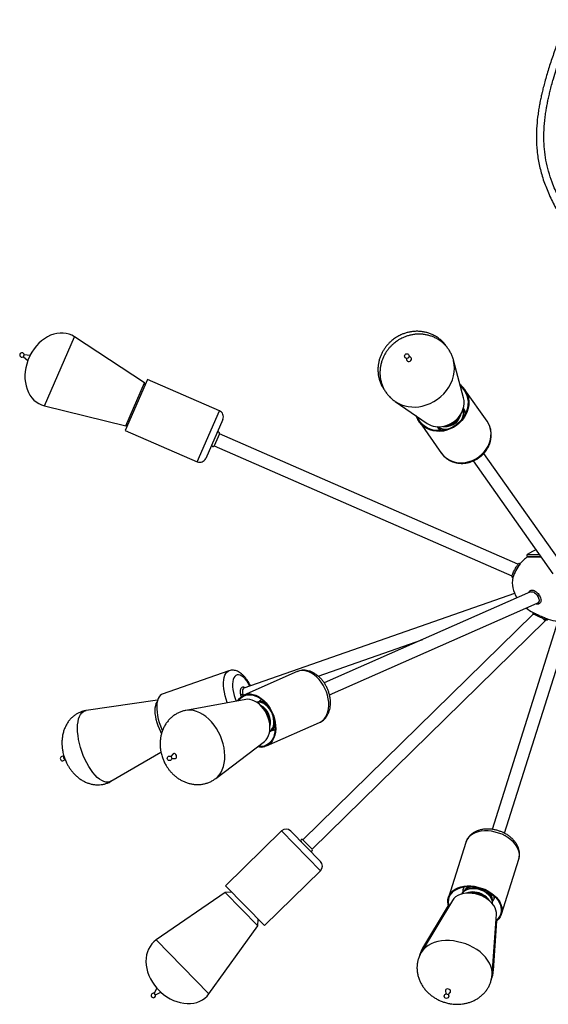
# Model space of a CAD drawing. Header units: millimetres. Extents: x 439 to 897, y 326 to 622.
# Tile 6 of 23: x 629 to 669, y 327 to 402. Entities that reach past the tile are written whole.
import ezdxf

# ---------------------------------------------------------------- set-up
doc = ezdxf.new("R2010")
doc.units = ezdxf.units.MM

msp = doc.modelspace()

# ---------------------------------------------------------------- linework, layer by layer
at = {"color": 8, "linetype": 'Continuous', "lineweight": 25}
for p, q in [((630.959, 373.004), (633.258, 378.273)), ((642.627, 368.73), (644.327, 372.625)), ((663.154, 372.486), (663.12, 372.483)), ((661.224, 371.141), (661.21, 371.109)), ((667.829, 361.65), (668.754, 361.65)), ((647.815, 350.333), (647.777, 350.347)), ((652.04, 337.5), (649.065, 340.535)), ((643.526, 328.106), (639.503, 332.211))]:
    msp.add_line(p, q, dxfattribs=at)
at = {"color": 7, "linetype": 'Continuous', "lineweight": 25}
for p, q in [((638.592, 374.751), (633.258, 378.273)), ((629.354, 376.757), (629.416, 376.898)), ((629.857, 376.841), (629.416, 376.898)), ((629.696, 376.472), (629.857, 376.841)), ((658.891, 376.743), (658.809, 376.773)), ((629.354, 376.757), (629.696, 376.472)), ((658.609, 376.632), (658.61, 376.544)), ((662.966, 373.62), (662.202, 376.5)), ((638.827, 375.025), (637.127, 371.13)), ((637.168, 371.488), (638.592, 374.751)), ((638.649, 374.617), (638.592, 374.751)), ((644.327, 372.625), (638.827, 375.025)), ((663.067, 374.225), (663.01, 374.305)), ((664.766, 371.825), (663.067, 374.225)), ((630.959, 373.004), (637.168, 371.488)), ((657.74, 373.341), (660.202, 371.664)), ((637.168, 371.488), (637.306, 371.538)), ((644.585, 371.967), (643.285, 368.988)), ((659.541, 371.849), (659.598, 371.769)), ((659.598, 371.769), (661.297, 369.369)), ((662.921, 372.073), (662.928, 372.096)), ((662.928, 372.096), (662.949, 372.17)), ((637.127, 371.13), (642.627, 368.73)), ((644.318, 370.856), (643.918, 369.939)), ((667.128, 360.901), (644.318, 370.856)), ((661.575, 371.198), (661.653, 371.193)), ((661.653, 371.193), (661.677, 371.191)), ((643.918, 369.939), (666.666, 360.011)), ((670.621, 360.744), (664.515, 369.367)), ((663.699, 368.79), (669.793, 360.183)), ((667.873, 361.492), (668.866, 361.492)), ((667.874, 361.479), (668.875, 361.479)), ((667.147, 360.931), (667.143, 360.925)), ((667.15, 360.934), (667.147, 360.931)), ((668.075, 358.787), (652.328, 351.843)), ((666.866, 358.677), (646.185, 351.439)), ((652.73, 350.927), (668.604, 357.927)), ((668.623, 357.937), (668.653, 357.954)), ((668.289, 357.102), (650.702, 339.864)), ((651.402, 339.15), (669.197, 356.592)), ((670.296, 356.968), (665.153, 340.652)), ((666.106, 340.352), (671.287, 356.786)), ((668.268, 357.13), (668.288, 357.108)), ((668.292, 357.099), (668.281, 357.121)), ((669.003, 356.777), (669.197, 356.592)), ((669.197, 356.592), (669.267, 356.671)), ((651.861, 352.366), (659.871, 355.169)), ((645.052, 352.764), (639.949, 350.978)), ((650.251, 352.703), (646.201, 350.917)), ((646.697, 351.618), (646.66, 351.694)), ((639.6, 350.531), (634.151, 349.732)), ((646.336, 350.575), (641.758, 349.736)), ((646.123, 350.967), (646.147, 350.891)), ((647.587, 350.387), (647.396, 350.399)), ((647.604, 349.986), (647.457, 350.131)), ((647.915, 347.028), (651.966, 348.814)), ((648.182, 348.486), (648.174, 348.692)), ((648.339, 348.26), (648.459, 348.41)), ((648.459, 348.41), (648.498, 348.463)), ((644.047, 344.544), (647.755, 347.359)), ((632.465, 346.199), (632.44, 346.18)), ((632.491, 346.036), (632.523, 346.037)), ((636.043, 344.326), (639.86, 346.551)), ((640.791, 346.421), (640.605, 346.229)), ((640.68, 346.058), (640.947, 346.066)), ((664.718, 340.676), (664.513, 340.658)), ((649.065, 340.535), (644.78, 336.335)), ((649.772, 340.528), (652.047, 338.207)), ((651.402, 339.15), (650.702, 339.864)), ((663.135, 339.656), (661.811, 335.456)), ((667.185, 338.383), (667.212, 338.467)), ((665.864, 334.178), (667.188, 338.378)), ((647.755, 333.3), (652.04, 337.5)), ((644.78, 336.335), (647.755, 333.3)), ((644.765, 335.837), (639.503, 332.211)), ((645.259, 335.847), (644.765, 335.837)), ((647.257, 333.295), (644.765, 335.837)), ((663.091, 336.039), (662.957, 335.905)), ((663.146, 336.088), (663.091, 336.039)), ((663.429, 335.793), (663.231, 335.782)), ((662.125, 335.228), (659.741, 331.259)), ((661.807, 334.85), (659.842, 331.578)), ((664.887, 335.26), (664.732, 335.383)), ((665.183, 335.203), (665.149, 335.391)), ((665.152, 329.553), (665.476, 334.171)), ((643.526, 328.106), (647.257, 333.295)), ((647.257, 333.295), (647.276, 333.788)), ((665.253, 329.872), (665.52, 333.68)), ((639.556, 328.52), (639.338, 328.133)), ((639.446, 328.023), (639.338, 328.133)), ((639.446, 328.023), (639.838, 328.233)), ((639.838, 328.233), (639.556, 328.52)), ((661.595, 328.348), (661.617, 328.085)), ((661.795, 328.029), (661.964, 328.232))]:
    msp.add_line(p, q, dxfattribs=at)
at = {"color": 7, "linetype": 'Continuous', "lineweight": 25, "flags": 128}
for points in [[(658.823, 376.39), (658.895, 376.42), (658.953, 376.473), (658.988, 376.541), (658.995, 376.613), (658.972, 376.678), (658.924, 376.727), (658.891, 376.743)], [(662.708, 374.592), (662.889, 374.435), (663.047, 374.252), (663.176, 374.047), (663.274, 373.823), (663.338, 373.586), (663.368, 373.339), (663.363, 373.086), (663.323, 372.831), (663.25, 372.579), (663.143, 372.334), (663.006, 372.101), (662.839, 371.883), (662.648, 371.684), (662.433, 371.507), (662.2, 371.357), (661.952, 371.234), (661.693, 371.141), (661.428, 371.08), (661.162, 371.052), (660.898, 371.057), (660.642, 371.095), (660.397, 371.166), (660.169, 371.268), (659.961, 371.4), (659.776, 371.559), (659.617, 371.743), (659.488, 371.948), (659.391, 372.171), (659.371, 372.229)], [(662.733, 374.496), (662.845, 374.395), (662.999, 374.216), (663.124, 374.017), (663.219, 373.8), (663.281, 373.57), (663.311, 373.329), (663.306, 373.083), (663.267, 372.836), (663.196, 372.591), (663.092, 372.353), (662.958, 372.126), (662.797, 371.914), (662.61, 371.721), (662.402, 371.55), (662.175, 371.403), (661.934, 371.283), (661.683, 371.193), (661.425, 371.134), (661.166, 371.107), (660.91, 371.112), (660.661, 371.149), (660.424, 371.218), (660.202, 371.317), (659.999, 371.445), (659.819, 371.6), (659.666, 371.778), (659.54, 371.978), (659.453, 372.174)], [(661.486, 371.446), (661.726, 371.516), (661.957, 371.617), (662.175, 371.747), (662.375, 371.903), (662.554, 372.082), (662.707, 372.28), (662.832, 372.494), (662.926, 372.718), (662.986, 372.949), (663.013, 373.182), (663.005, 373.412), (662.966, 373.62)], [(661.469, 371.442), (661.611, 371.441), (661.808, 371.468)], [(668.499, 362.01), (668.245, 361.883), (667.829, 361.65)], [(646.185, 351.439), (646.174, 351.434), (646.128, 351.391), (646.098, 351.316), (646.087, 351.215), (646.095, 351.096), (646.123, 350.967)], [(639.949, 350.978), (639.899, 350.957), (639.797, 350.885), (639.71, 350.78), (639.64, 350.644), (639.586, 350.48), (639.551, 350.29), (639.535, 350.077), (639.537, 349.846), (639.559, 349.599), (639.599, 349.342), (639.658, 349.079), (639.733, 348.813), (639.824, 348.551), (639.929, 348.295), (639.975, 348.197)], [(645.708, 350.46), (645.729, 350.495), (645.849, 350.657), (645.99, 350.79), (646.149, 350.892), (646.323, 350.961), (646.51, 350.997), (646.707, 350.997), (646.909, 350.963), (647.114, 350.895), (647.318, 350.794), (647.518, 350.662), (647.71, 350.501), (647.89, 350.313), (648.056, 350.103), (648.206, 349.874), (648.335, 349.629), (648.443, 349.372), (648.527, 349.109), (648.586, 348.844), (648.619, 348.581), (648.625, 348.324), (648.604, 348.079), (648.557, 347.849), (648.484, 347.638), (648.387, 347.45), (648.267, 347.288), (648.126, 347.155), (647.967, 347.053), (647.793, 346.984), (647.793, 346.984)], [(645.78, 350.473), (645.883, 350.609), (646.02, 350.739), (646.175, 350.838), (646.344, 350.905), (646.526, 350.939), (646.717, 350.94), (646.913, 350.907), (647.113, 350.841), (647.311, 350.742), (647.505, 350.614), (647.691, 350.457), (647.867, 350.275), (648.028, 350.071), (648.173, 349.848), (648.299, 349.61), (648.404, 349.361), (648.486, 349.106), (648.543, 348.848), (648.575, 348.592), (648.581, 348.343), (648.56, 348.104), (648.515, 347.881), (648.444, 347.676), (648.349, 347.493), (648.233, 347.336), (648.096, 347.206), (647.942, 347.107), (647.772, 347.04), (647.772, 347.04)], [(647.755, 347.359), (647.766, 347.368), (647.894, 347.491), (648.001, 347.643), (648.084, 347.819), (648.143, 348.018), (648.177, 348.235), (648.183, 348.465), (648.163, 348.703), (648.117, 348.945), (648.045, 349.186), (647.949, 349.422), (647.831, 349.646), (647.694, 349.855), (647.54, 350.044), (647.373, 350.21), (647.195, 350.349), (647.01, 350.458), (646.823, 350.535), (646.637, 350.579), (646.455, 350.588), (646.336, 350.575)], [(639.908, 347.988), (639.847, 348.1), (639.74, 348.323), (639.646, 348.558), (639.566, 348.799), (639.502, 349.041), (639.456, 349.28), (639.428, 349.511), (639.418, 349.728), (639.428, 349.928), (639.457, 350.106), (639.503, 350.259), (639.565, 350.38)], [(648.016, 350.089), (647.922, 350.172), (647.772, 350.276), (647.617, 350.35), (647.463, 350.391), (647.313, 350.399), (647.172, 350.372), (647.164, 350.37)], [(632.491, 346.036), (632.486, 346.036), (632.47, 346.046), (632.455, 346.065), (632.441, 346.091), (632.433, 346.12), (632.43, 346.147), (632.433, 346.169), (632.44, 346.18)], [(640.947, 346.066), (640.969, 346.069), (641.014, 346.096), (641.043, 346.148), (641.05, 346.216), (641.035, 346.291), (640.999, 346.361), (640.949, 346.415), (640.891, 346.445), (640.836, 346.447), (640.791, 346.421)], [(661.838, 334.751), (661.79, 334.922), (661.765, 335.118), (661.777, 335.31), (661.823, 335.493), (661.904, 335.665), (662.018, 335.822), (662.163, 335.962), (662.337, 336.082), (662.537, 336.181), (662.758, 336.256), (662.999, 336.307), (663.253, 336.332)], [(661.875, 334.812), (661.847, 334.919), (661.824, 335.11), (661.835, 335.296), (661.88, 335.474), (661.959, 335.641), (662.07, 335.793), (662.211, 335.929), (662.38, 336.046), (662.573, 336.142), (662.789, 336.215), (663.022, 336.265), (663.27, 336.289)], [(663.253, 336.332), (663.518, 336.331), (663.788, 336.305), (664.059, 336.253), (664.326, 336.176), (664.584, 336.076), (664.83, 335.955), (665.059, 335.814), (665.267, 335.656), (665.451, 335.484), (665.607, 335.3), (665.733, 335.108), (665.826, 334.911), (665.885, 334.713), (665.909, 334.516), (665.898, 334.325), (665.852, 334.142), (665.771, 333.97), (665.657, 333.813), (665.511, 333.673), (665.437, 333.617)], [(663.27, 336.289), (663.527, 336.288), (663.789, 336.263), (664.052, 336.212), (664.312, 336.138), (664.563, 336.041), (664.802, 335.923), (665.025, 335.786), (665.227, 335.632), (665.405, 335.465), (665.557, 335.287), (665.679, 335.1), (665.77, 334.909), (665.827, 334.716), (665.851, 334.525), (665.84, 334.339), (665.795, 334.161), (665.716, 333.994), (665.605, 333.841), (665.464, 333.705), (665.442, 333.688)], [(664.587, 335.46), (664.363, 335.571), (664.126, 335.661), (663.881, 335.727), (663.633, 335.769), (663.388, 335.785), (663.149, 335.776), (662.923, 335.74), (662.713, 335.68), (662.525, 335.596), (662.361, 335.49), (662.225, 335.364), (662.125, 335.228)], [(662.927, 336.043), (662.91, 335.931), (662.909, 335.866)], [(663.105, 336.02), (663.078, 336.003), (662.957, 335.905)], [(664.732, 335.383), (664.678, 335.423), (664.496, 335.54)], [(665.476, 334.171), (665.475, 334.311), (665.442, 334.491), (665.374, 334.672), (665.273, 334.85), (665.141, 335.021), (664.98, 335.182), (664.794, 335.329), (664.587, 335.46)], [(665.149, 335.391), (665.144, 335.419), (665.143, 335.424)], [(665.183, 335.203), (665.165, 335.277), (665.122, 335.392)], [(665.194, 335.138), (665.27, 335.26), (665.305, 335.361)], [(661.886, 328.432), (661.813, 328.461), (661.737, 328.469), (661.669, 328.455), (661.619, 328.421), (661.596, 328.373), (661.595, 328.348)], [(661.964, 328.232), (661.986, 328.277), (661.979, 328.333), (661.944, 328.387), (661.886, 328.432)]]:
    msp.add_lwpolyline(points, dxfattribs=at)
at = {"color": 8, "linetype": 'Continuous', "lineweight": 25, "flags": 128}
for points in [[(659.813, 372.99), (660.118, 373.074), (660.415, 373.19), (660.702, 373.335), (660.973, 373.509), (661.227, 373.708), (661.459, 373.93), (661.666, 374.172), (661.847, 374.432), (661.998, 374.706), (662.119, 374.991), (662.206, 375.283), (662.26, 375.578), (662.28, 375.873), (662.265, 376.163), (662.215, 376.446), (662.203, 376.494)], [(662.963, 372.132), (662.985, 372.318), (662.986, 372.363)], [(661.297, 369.369), (661.316, 369.343), (661.475, 369.159), (661.66, 369), (661.868, 368.868), (662.097, 368.766), (662.341, 368.695), (662.597, 368.657), (662.861, 368.652), (663.127, 368.68), (663.392, 368.741), (663.651, 368.834), (663.899, 368.957), (664.132, 369.107), (664.347, 369.284), (664.539, 369.483), (664.705, 369.701), (664.842, 369.934), (664.949, 370.179), (665.023, 370.431), (665.062, 370.686), (665.067, 370.939), (665.037, 371.186), (664.973, 371.423), (664.876, 371.647), (664.766, 371.825)], [(661.381, 371.227), (661.426, 371.212), (661.607, 371.172)], [(644.935, 350.318), (644.928, 350.337), (644.837, 350.599), (644.761, 350.865), (644.703, 351.128), (644.663, 351.386), (644.641, 351.632), (644.638, 351.864), (644.655, 352.076), (644.69, 352.266), (644.743, 352.431), (644.814, 352.566), (644.901, 352.671), (645.002, 352.743), (645.051, 352.764)], [(651.966, 348.814), (652.018, 348.839), (652.176, 348.941), (652.317, 349.074), (652.437, 349.236), (652.534, 349.424), (652.607, 349.635), (652.654, 349.865), (652.675, 350.111), (652.669, 350.367), (652.636, 350.63), (652.577, 350.895), (652.493, 351.159), (652.386, 351.415), (652.256, 351.66), (652.107, 351.889), (651.94, 352.099), (651.76, 352.287), (651.568, 352.448), (651.369, 352.58), (651.165, 352.681), (650.96, 352.749), (650.757, 352.783), (650.561, 352.783), (650.374, 352.748), (650.251, 352.703)], [(646.641, 351.612), (646.529, 351.81), (646.409, 351.988), (646.284, 352.142), (646.156, 352.268), (646.029, 352.364), (645.905, 352.427), (645.788, 352.457), (645.679, 352.452), (645.581, 352.412), (645.497, 352.339), (645.428, 352.233), (645.376, 352.098), (645.342, 351.937), (645.326, 351.752), (645.33, 351.549), (645.352, 351.331), (645.393, 351.104), (645.452, 350.873), (645.527, 350.642), (645.606, 350.441)], [(636.043, 344.326), (635.939, 344.279), (635.801, 344.252), (635.652, 344.26), (635.496, 344.302), (635.333, 344.378), (635.166, 344.487), (634.996, 344.627), (634.827, 344.797), (634.66, 344.995), (634.497, 345.218), (634.341, 345.464), (634.193, 345.728), (634.055, 346.009), (633.928, 346.301), (633.816, 346.603), (633.718, 346.91), (633.636, 347.217), (633.571, 347.522), (633.525, 347.82), (633.497, 348.108), (633.487, 348.382), (633.497, 348.638), (633.526, 348.874), (633.573, 349.086), (633.638, 349.271), (633.72, 349.428), (633.818, 349.555), (633.931, 349.649), (634.058, 349.71), (634.151, 349.732)], [(644.048, 344.544), (644.143, 344.624), (644.299, 344.789), (644.433, 344.983), (644.545, 345.202), (644.633, 345.444), (644.695, 345.705), (644.731, 345.984), (644.74, 346.275), (644.723, 346.575), (644.68, 346.881), (644.61, 347.189), (644.516, 347.494), (644.397, 347.794), (644.257, 348.083), (644.095, 348.36), (643.916, 348.619), (643.72, 348.858), (643.51, 349.074), (643.289, 349.264), (643.059, 349.426), (642.824, 349.558), (642.586, 349.657), (642.349, 349.724), (642.116, 349.756), (641.888, 349.754), (641.76, 349.737)], [(648.287, 349.636), (648.257, 349.691), (648.145, 349.866), (648.017, 350.021), (647.876, 350.153), (647.726, 350.257), (647.572, 350.33), (647.418, 350.372), (647.268, 350.379), (647.171, 350.365)], [(648.162, 348.117), (648.201, 348.146), (648.303, 348.252), (648.385, 348.385), (648.443, 348.542), (648.476, 348.717), (648.483, 348.907), (648.463, 349.105), (648.418, 349.305), (648.376, 349.433)], [(648.498, 348.463), (648.522, 348.502), (648.573, 348.614)], [(664.577, 340.532), (664.323, 340.507), (664.082, 340.456), (663.861, 340.381), (663.661, 340.282), (663.487, 340.162), (663.342, 340.022), (663.228, 339.865), (663.147, 339.693), (663.135, 339.656)], [(667.188, 338.378), (667.222, 338.525), (667.233, 338.716), (667.209, 338.913), (667.15, 339.111), (667.057, 339.308), (666.931, 339.5), (666.775, 339.684), (666.592, 339.856), (666.383, 340.014), (666.155, 340.155), (665.909, 340.276), (665.65, 340.376), (665.383, 340.453), (665.112, 340.505), (664.842, 340.531), (664.577, 340.532)], [(664.558, 335.897), (664.372, 335.987), (664.173, 336.056), (663.969, 336.102), (663.765, 336.122), (663.567, 336.118), (663.38, 336.087), (663.211, 336.033), (663.063, 335.956), (662.942, 335.858), (662.849, 335.742), (662.836, 335.719)], [(665.175, 334.981), (665.177, 335.081), (665.151, 335.23), (665.091, 335.38), (664.998, 335.525), (664.876, 335.663), (664.728, 335.788), (664.558, 335.897)], [(663.717, 331.633), (663.434, 331.777), (663.138, 331.9), (662.832, 332.001), (662.52, 332.077), (662.205, 332.129), (661.893, 332.156), (661.586, 332.156), (661.289, 332.131), (661.005, 332.081), (660.738, 332.005), (660.492, 331.906), (660.269, 331.784), (660.072, 331.641), (659.904, 331.479), (659.766, 331.299), (659.742, 331.261)], [(665.152, 329.555), (665.152, 329.757), (665.118, 329.986), (665.049, 330.216), (664.946, 330.445), (664.811, 330.669), (664.644, 330.887), (664.449, 331.094), (664.228, 331.29), (663.983, 331.47), (663.717, 331.633)]]:
    msp.add_lwpolyline(points, dxfattribs=at)
at = {"color": 7, "linetype": 'Continuous', "lineweight": 25}
for centre in [(658.638, 376.803), (640.509, 346.085), (661.662, 327.918)]:
    msp.add_circle(centre, 0.173, dxfattribs=at)
for centre, radius, start, end in [((629.243, 376.889), 0.173, 2.93765, 246.42182), ((629.243, 376.889), 0.173, 246.42182, 309.90599), ((658.776, 376.55), 0.166, 182.01039, 286.46535), ((661.681, 373.364), 1.628, 35.33047, 51.47081), ((644.127, 372.167), 0.5, 336.42182, 66.42182), ((660.872, 372.79), 1.63, 199.13707, 215.26278), ((661.444, 372.839), 1.383, 274.07512, 336.52545), ((661.539, 372.703), 1.264, 282.26706, 343.86454), ((661.912, 372.466), 1.079, 337.91093, 16.8595), ((661.095, 373.034), 1.636, 236.93808, 283.84268), ((644.226, 370.896), 0.1, 336.42182, 156.42182), ((661.65, 372.341), 1.145, 252.59191, 272.05295), ((643.826, 369.979), 0.1, 156.42182, 336.42182), ((642.827, 369.188), 0.5, 246.42182, 336.42182), ((667.873, 361.577), 0.085, 121.15237, 270), ((670.763, 358.474), 4.264, 144.65175, 160.72604), ((667.221, 360.864), 0.1, 50.19703, 158.67329), ((669.009, 358.216), 0.43, 128.44654, 147.76851), ((668.512, 357.075), 0.313, 321.59856, 341.43883), ((647.54, 349.685), 0.704, 70.32708, 86.13829), ((646.198, 348.593), 1.978, 2.86502, 44.7286), ((647.671, 348.82), 0.863, 304.54037, 7.14573), ((647.498, 348.055), 1.111, 256.89625, 285.38483), ((647.488, 348.067), 1.065, 260.10315, 285.48472), ((632.338, 346.063), 0.173, 47.63404, 350.94284), ((649.415, 340.178), 0.5, 44.427, 134.427), ((650.631, 339.794), 0.1, 44.427, 224.427), ((651.331, 339.08), 0.1, 224.427, 44.427), ((651.69, 337.857), 0.5, 314.427, 44.427), ((663.525, 333.825), 1.971, 60.48613, 92.77974), ((639.281, 327.969), 0.173, 70.94284, 314.427), ((639.281, 327.969), 0.173, 314.427, 17.91117)]:
    msp.add_arc(centre, radius, start, end, dxfattribs=at)
at = {"color": 8, "linetype": 'Continuous', "lineweight": 25}
for centre, radius, start, end in [((659.179, 375.547), 2.635, 237.06649, 283.90512), ((661.563, 372.669), 1.255, 282.12359, 348.61535), ((661.852, 372.496), 1.12, 331.49976, 13.74741), ((662.17, 372.28), 0.956, 7.57515, 34.398), ((661.417, 372.878), 1.397, 282.73158, 328.13453), ((661.729, 371.966), 0.953, 215.96638, 243.06673), ((661.635, 372.35), 1.129, 237.0278, 278.92616), ((661.573, 372.545), 1.133, 260.72699, 282.93613), ((646.131, 350.62), 0.347, 91.43989, 123.18224), ((647.746, 350), 0.574, 106.31421, 135.93054), ((646.755, 348.839), 1.476, 345.40323, 62.19039), ((647.599, 349.802), 0.606, 73.99871, 102.26659), ((646.654, 348.794), 1.534, 353.31334, 54.28028), ((648.28, 348.79), 0.577, 271.72697, 301.21551), ((648.016, 348.829), 0.63, 305.88654, 333.03539), ((663.495, 335.894), 0.587, 140.44483, 165.31426), ((663.642, 335.561), 0.748, 102.47257, 148.12139), ((663.77, 334.636), 1.535, 58.45001, 115.64173), ((663.721, 335.324), 0.957, 93.65524, 126.99001), ((663.702, 334.421), 1.451, 58.72431, 110.50862), ((663.666, 334.275), 1.547, 59.95027, 101.9526), ((663.798, 334.438), 1.34, 41.77248, 61.36931), ((663.879, 334.571), 1.232, 32.67083, 62.14443), ((663.991, 334.816), 1.27, 27.01532, 62.70891), ((664.217, 335.164), 0.961, 15.65333, 51.11457), ((664.419, 335.311), 0.753, 358.11135, 42.43068), ((664.723, 335.504), 0.599, 346.20248, 4.38731), ((660.986, 330.888), 1.336, 148.92257, 168.15646), ((663.915, 329.965), 1.34, 337.65081, 356.05154)]:
    msp.add_arc(centre, radius, start, end, dxfattribs=at)
at = {"color": 7, "linetype": 'Continuous', "lineweight": 25}
for centre, major_axis, ratio, start_param, end_param in [((631.833, 375.759), (1.16, 2.658), 0.775862, 6.149208, 7.784557), ((631.833, 375.759), (-1.16, -2.658), 0.775862, 4.781813, 6.417163), ((671.695, 359.48), (5, 0), 0.62, 2.440517, 2.652493), ((671.695, 359.48), (5, 0), 0.62, 3.012385, 3.519999), ((668.39, 358.379), (-0.224, 0.447), 0.666095, 3.109101, 3.694355), ((671.695, 359.48), (5, 0), 0.62, 3.809607, 3.959154), ((671.695, 359.48), (5, 0), 0.62, 4.241394, 4.400002), ((641.3, 329.948), (-2.03, 2.071), 0.775862, 6.149208, 7.784557), ((641.3, 329.948), (2.03, -2.071), 0.775862, 4.781813, 6.417163)]:
    msp.add_ellipse(centre, major_axis=major_axis, ratio=ratio, start_param=start_param, end_param=end_param, dxfattribs=at)
for points, knots in [([(671.023, 403.091), (670.843, 402.617), (670.491, 401.687), (670.085, 400.578), (669.803, 399.771), (669.63, 399.253), (669.467, 398.746), (669.316, 398.25), (669.181, 397.774), (669.067, 397.341), (668.978, 396.98), (668.914, 396.697), (668.867, 396.484), (668.826, 396.28), (668.777, 396.032), (668.717, 395.689), (668.633, 395.132), (668.554, 394.376), (668.525, 393.437), (668.576, 392.451), (668.731, 391.429), (669.003, 390.399), (669.389, 389.368), (669.875, 388.359), (670.438, 387.37), (670.92, 386.595), (671.2, 386.14), (671.282, 386.007)], [0, 0, 0, 0, 0.084237, 0.165022, 0.196022, 0.226255, 0.255718, 0.284403, 0.312315, 0.337816, 0.358772, 0.374126, 0.385901, 0.39506, 0.408624, 0.427959, 0.452775, 0.502123, 0.554141, 0.608684, 0.665784, 0.72544, 0.78522, 0.848431, 0.911234, 0.973964, 1, 1, 1, 1]), ([(670.832, 387.843), (670.808, 387.883), (670.582, 388.257), (670.192, 388.99), (669.756, 389.979), (669.45, 390.91), (669.254, 391.756), (669.141, 392.591), (669.104, 393.307), (669.109, 393.905), (669.135, 394.39), (669.178, 394.862), (669.234, 395.304), (669.294, 395.681), (669.347, 395.973), (669.387, 396.177), (669.421, 396.345), (669.458, 396.517), (669.512, 396.76), (669.592, 397.091), (669.701, 397.513), (669.915, 398.278), (670.238, 399.3), (670.543, 400.151), (670.687, 400.552)], [0, 0, 0, 0, 0.010426, 0.099075, 0.187638, 0.25472, 0.320554, 0.383941, 0.445231, 0.48271, 0.519351, 0.555114, 0.589915, 0.620257, 0.641632, 0.656897, 0.667386, 0.680348, 0.696815, 0.723851, 0.757349, 0.795486, 0.903481, 1, 1, 1, 1]), ([(661.649, 377.565), (661.603, 377.627), (661.5, 377.768), (661.31, 377.964), (661.086, 378.154), (660.837, 378.32), (660.576, 378.454), (660.309, 378.558), (660.04, 378.632), (659.764, 378.679), (659.484, 378.699), (659.204, 378.692), (658.926, 378.658), (658.657, 378.599), (658.409, 378.52), (658.201, 378.434), (658.021, 378.345), (657.856, 378.252), (657.656, 378.12), (657.485, 377.985), (657.322, 377.835), (657.191, 377.7), (657.046, 377.527), (656.908, 377.335), (656.78, 377.122), (656.667, 376.892), (656.572, 376.646), (656.5, 376.389), (656.451, 376.122), (656.428, 375.849), (656.433, 375.572), (656.465, 375.296), (656.527, 375.023), (656.618, 374.756), (656.728, 374.512), (656.82, 374.366), (656.862, 374.299)], [0, 0, 0, 0, 0.02669, 0.060034, 0.093752, 0.127915, 0.162612, 0.194271, 0.226033, 0.257882, 0.289785, 0.321677, 0.353427, 0.384756, 0.414925, 0.441671, 0.46112, 0.482897, 0.505788, 0.542167, 0.55669, 0.580847, 0.605961, 0.632931, 0.661117, 0.690251, 0.720116, 0.750552, 0.781438, 0.812687, 0.844233, 0.876034, 0.908066, 0.94032, 0.972805, 1, 1, 1, 1]), ([(662.201, 376.493), (662.198, 376.507), (662.175, 376.614), (662.104, 376.805), (661.987, 377.062), (661.84, 377.307), (661.665, 377.536), (661.465, 377.747), (661.239, 377.937), (660.991, 378.103), (660.73, 378.237), (660.463, 378.341), (660.194, 378.415), (659.918, 378.462), (659.638, 378.482), (659.357, 378.475), (659.08, 378.44), (658.811, 378.381), (658.563, 378.303), (658.355, 378.217), (658.175, 378.128), (658.01, 378.035), (657.901, 377.961), (657.845, 377.923)], [0, 0, 0, 0, 0.008324, 0.060796, 0.113641, 0.166894, 0.220608, 0.274851, 0.329703, 0.385279, 0.441724, 0.493227, 0.544897, 0.596709, 0.648609, 0.70049, 0.752142, 0.803107, 0.852185, 0.895696, 0.927335, 0.962762, 1, 1, 1, 1]), ([(657.845, 377.923), (657.759, 377.858), (657.639, 377.768), (657.476, 377.617), (657.344, 377.482), (657.2, 377.31), (657.062, 377.118), (656.934, 376.905), (656.821, 376.675), (656.726, 376.429), (656.654, 376.172), (656.605, 375.905), (656.582, 375.631), (656.587, 375.355), (656.619, 375.079), (656.681, 374.806), (656.771, 374.539), (656.89, 374.282), (657.037, 374.037), (657.211, 373.807), (657.413, 373.598), (657.594, 373.44), (657.713, 373.362), (657.751, 373.338)], [0, 0, 0, 0, 0.059143, 0.082753, 0.122026, 0.162856, 0.206701, 0.252525, 0.29989, 0.348443, 0.397923, 0.448137, 0.498938, 0.550224, 0.601925, 0.654, 0.706438, 0.759249, 0.812467, 0.866147, 0.920355, 0.975172, 1, 1, 1, 1]), ([(663.124, 372.438), (663.121, 372.461), (663.108, 372.544), (663.06, 372.669), (663.002, 372.761), (662.975, 372.804)], [0, 0, 0, 0, 0.177955, 0.619851, 1, 1, 1, 1]), ([(661.294, 369.379), (661.329, 369.33), (661.41, 369.218), (661.565, 369.065), (661.751, 368.921), (661.957, 368.802), (662.178, 368.71), (662.412, 368.646), (662.655, 368.61), (662.904, 368.604), (663.156, 368.628), (663.406, 368.681), (663.651, 368.763), (663.887, 368.872), (664.11, 369.007), (664.318, 369.167), (664.506, 369.348), (664.673, 369.549), (664.814, 369.765), (664.929, 369.995), (665.015, 370.234), (665.07, 370.479), (665.094, 370.726), (665.087, 370.97), (665.048, 371.209), (664.979, 371.438), (664.878, 371.651), (664.799, 371.79), (664.747, 371.851), (664.747, 371.852)], [0, 0, 0, 0, 0.029434, 0.067384, 0.105326, 0.143331, 0.18146, 0.219757, 0.258242, 0.296916, 0.335765, 0.374764, 0.413887, 0.453108, 0.492404, 0.531759, 0.571156, 0.610575, 0.649997, 0.689393, 0.728729, 0.767962, 0.807047, 0.845943, 0.884623, 0.923079, 0.96133, 0.999416, 1, 1, 1, 1]), ([(660.95, 371.413), (660.969, 371.385), (661.019, 371.309), (661.121, 371.211), (661.211, 371.153), (661.251, 371.127)], [0, 0, 0, 0, 0.240909, 0.658525, 1, 1, 1, 1]), ([(660.981, 371.42), (661.014, 371.396), (661.093, 371.335), (661.204, 371.279), (661.284, 371.257), (661.306, 371.252)], [0, 0, 0, 0, 0.335713, 0.820957, 1, 1, 1, 1]), ([(666.669, 360.017), (666.668, 360.017), (666.668, 360.016), (666.69, 360.075), (666.731, 360.178), (666.792, 360.315), (666.866, 360.465), (666.947, 360.613), (667.024, 360.743), (667.087, 360.84), (667.12, 360.889), (667.123, 360.894), (667.124, 360.895)], [0, 0, 0, 0, 0.071133, 0.182, 0.293046, 0.404047, 0.514589, 0.625042, 0.736305, 0.848563, 0.960682, 1, 1, 1, 1]), ([(666.66, 359.989), (666.659, 359.977), (666.657, 359.952), (666.673, 359.915), (666.7, 359.886), (666.725, 359.878), (666.737, 359.874)], [0, 0, 0, 0, 0.238456, 0.497067, 0.757314, 1, 1, 1, 1]), ([(666.66, 359.989), (666.661, 359.996), (666.663, 360.004), (666.666, 360.01), (666.666, 360.01)], [0, 0, 0, 0, 0.989939, 1, 1, 1, 1]), ([(668.102, 358.899), (668.061, 358.874), (667.993, 358.834), (667.962, 358.761), (667.95, 358.732)], [0, 0, 0, 0, 0.6090661, 1, 1, 1, 1]), ([(668.031, 358.845), (668.035, 358.85), (668.062, 358.893), (668.156, 358.924), (668.296, 358.924), (668.451, 358.857), (668.598, 358.74), (668.692, 358.627), (668.734, 358.564), (668.741, 358.553)], [0, 0, 0, 0, 0.025579, 0.214235, 0.402488, 0.587438, 0.783219, 0.962767, 1, 1, 1, 1]), ([(668.077, 358.781), (668.098, 358.791), (668.151, 358.815), (668.263, 358.798), (668.392, 358.736), (668.515, 358.63), (668.598, 358.525), (668.635, 358.462), (668.645, 358.445)], [0, 0, 0, 0, 0.125807, 0.3268346, 0.5278305, 0.7291208, 0.9307001, 1, 1, 1, 1]), ([(668.516, 357.889), (668.543, 357.881), (668.616, 357.862), (668.708, 357.882), (668.791, 357.923), (668.826, 357.963), (668.845, 357.984)], [0, 0, 0, 0, 0.205138, 0.555737, 0.767212, 1, 1, 1, 1]), ([(668.645, 358.445), (668.668, 358.4), (668.713, 358.309), (668.745, 358.18), (668.739, 358.111), (668.737, 358.077)], [0, 0, 0, 0, 0.340963, 0.681733, 1, 1, 1, 1]), ([(668.737, 358.077), (668.73, 358.053), (668.715, 358), (668.674, 357.971), (668.652, 357.955)], [0, 0, 0, 0, 0.445931, 1, 1, 1, 1]), ([(668.741, 358.553), (668.768, 358.508), (668.829, 358.406), (668.884, 358.244), (668.896, 358.089), (668.86, 358.017), (668.842, 357.981)], [0, 0, 0, 0, 0.204501, 0.469948, 0.733272, 1, 1, 1, 1]), ([(668.273, 357.221), (668.269, 357.213), (668.262, 357.198), (668.259, 357.172), (668.261, 357.148), (668.266, 357.134), (668.269, 357.127)], [0, 0, 0, 0, 0.266155, 0.526279, 0.772704, 1, 1, 1, 1]), ([(668.28, 357.216), (668.279, 357.217), (668.277, 357.217), (668.342, 357.187), (668.456, 357.134), (668.618, 357.059), (668.745, 357.003), (668.809, 356.975)], [0, 0, 0, 0, 0.130015, 0.337593, 0.544976, 0.770653, 1, 1, 1, 1]), ([(668.758, 356.88), (668.699, 356.907), (668.581, 356.959), (668.431, 357.03), (668.332, 357.079), (668.286, 357.101), (668.291, 357.099), (668.292, 357.098)], [0, 0, 0, 0, 0.246932, 0.494316, 0.72412, 0.940797, 1, 1, 1, 1]), ([(669.003, 356.777), (669.002, 356.777), (668.949, 356.799), (668.867, 356.833), (668.784, 356.869), (668.758, 356.88)], [0, 0, 0, 0, 0.0179692, 0.6852484, 1, 1, 1, 1]), ([(668.809, 356.975), (668.869, 356.949), (668.99, 356.897), (669.165, 356.824), (669.312, 356.763), (669.412, 356.723), (669.422, 356.719), (669.427, 356.717)], [0, 0, 0, 0, 0.194826, 0.389826, 0.601301, 0.816983, 1, 1, 1, 1]), ([(669.038, 356.761), (669.041, 356.759), (669.076, 356.745), (669.133, 356.721), (669.205, 356.692), (669.258, 356.67), (669.293, 356.656), (669.297, 356.654), (669.299, 356.653)], [0, 0, 0, 0, 0.018836, 0.218276, 0.419663, 0.608837, 0.804814, 1, 1, 1, 1]), ([(669.299, 356.653), (669.309, 356.651), (669.33, 356.645), (669.36, 356.649), (669.385, 356.661), (669.404, 356.675), (669.42, 356.695), (669.426, 356.71), (669.429, 356.718)], [0, 0, 0, 0, 0.180972, 0.410678, 0.545051, 0.69031, 0.843386, 1, 1, 1, 1]), ([(646.66, 351.694), (646.639, 351.732), (646.579, 351.844), (646.472, 352.018), (646.334, 352.209), (646.184, 352.382), (646.027, 352.529), (645.866, 352.646), (645.706, 352.731), (645.547, 352.786), (645.39, 352.813), (645.23, 352.808), (645.115, 352.791), (645.057, 352.765), (645.051, 352.762)], [0, 0, 0, 0, 0.05336, 0.154777, 0.257557, 0.36247, 0.470112, 0.569034, 0.661599, 0.747301, 0.82787, 0.905263, 0.989022, 1, 1, 1, 1]), ([(651.966, 348.817), (652.016, 348.84), (652.125, 348.891), (652.275, 349.004), (652.418, 349.144), (652.54, 349.307), (652.641, 349.491), (652.72, 349.695), (652.775, 349.915), (652.805, 350.149), (652.81, 350.393), (652.789, 350.643), (652.743, 350.894), (652.673, 351.144), (652.58, 351.388), (652.466, 351.623), (652.331, 351.846), (652.177, 352.053), (652.007, 352.242), (651.821, 352.409), (651.622, 352.551), (651.413, 352.666), (651.197, 352.749), (650.978, 352.799), (650.762, 352.816), (650.553, 352.797), (650.381, 352.758), (650.285, 352.714), (650.25, 352.698)], [0, 0, 0, 0, 0.03029, 0.066761, 0.10329, 0.140216, 0.177799, 0.216174, 0.255322, 0.295091, 0.335261, 0.375629, 0.416033, 0.456428, 0.49682, 0.537246, 0.577749, 0.618372, 0.65916, 0.700134, 0.741265, 0.782384, 0.823241, 0.863521, 0.902948, 0.941397, 0.978945, 1, 1, 1, 1]), ([(646.268, 351.468), (646.255, 351.478), (646.218, 351.503), (646.151, 351.518), (646.072, 351.511), (646.003, 351.473), (645.952, 351.412), (645.919, 351.334), (645.901, 351.236), (645.901, 351.118), (645.917, 351.006), (645.935, 350.936), (645.941, 350.911)], [0, 0, 0, 0, 0.061047, 0.163001, 0.25848, 0.360033, 0.457267, 0.560978, 0.678547, 0.804167, 0.928073, 1, 1, 1, 1]), ([(645.941, 350.911), (645.948, 350.888), (645.961, 350.842), (645.98, 350.798), (645.989, 350.776)], [0, 0, 0, 0, 0.496802, 1, 1, 1, 1]), ([(647.585, 350.56), (647.545, 350.543), (647.461, 350.509), (647.373, 350.446), (647.332, 350.396), (647.321, 350.383)], [0, 0, 0, 0, 0.414108, 0.853306, 1, 1, 1, 1]), ([(634.155, 349.729), (634.125, 349.726), (634.013, 349.713), (633.824, 349.66), (633.592, 349.569), (633.371, 349.447), (633.165, 349.296), (632.975, 349.118), (632.804, 348.913), (632.653, 348.682), (632.524, 348.426), (632.421, 348.145), (632.348, 347.854), (632.306, 347.559), (632.291, 347.269), (632.303, 346.984), (632.333, 346.737), (632.374, 346.521), (632.423, 346.322), (632.468, 346.187), (632.491, 346.117)], [0, 0, 0, 0, 0.019748, 0.075269, 0.130838, 0.186779, 0.243381, 0.301016, 0.360048, 0.420841, 0.483766, 0.549246, 0.617856, 0.680805, 0.744574, 0.807985, 0.866623, 0.907015, 0.951826, 1, 1, 1, 1]), ([(641.762, 349.734), (641.743, 349.732), (641.636, 349.717), (641.446, 349.66), (641.197, 349.563), (640.961, 349.434), (640.739, 349.277), (640.533, 349.092), (640.348, 348.881), (640.184, 348.644), (640.05, 348.393), (639.945, 348.131), (639.868, 347.866), (639.817, 347.59), (639.792, 347.309), (639.793, 347.027), (639.819, 346.756), (639.862, 346.519), (639.914, 346.313), (639.978, 346.11), (640.036, 345.971), (640.069, 345.89)], [0, 0, 0, 0, 0.012121, 0.067917, 0.123901, 0.180247, 0.237106, 0.294675, 0.353191, 0.412913, 0.474142, 0.530459, 0.587444, 0.645004, 0.702938, 0.760816, 0.817597, 0.869792, 0.908159, 0.946894, 1, 1, 1, 1]), ([(648.278, 348.213), (648.326, 348.216), (648.421, 348.223), (648.523, 348.253), (648.572, 348.285), (648.582, 348.292)], [0, 0, 0, 0, 0.44229, 0.89238, 1, 1, 1, 1]), ([(632.491, 346.117), (632.53, 346.014), (632.585, 345.868), (632.687, 345.659), (632.785, 345.481), (632.917, 345.275), (633.073, 345.069), (633.252, 344.868), (633.453, 344.679), (633.672, 344.508), (633.906, 344.361), (634.151, 344.24), (634.403, 344.148), (634.659, 344.086), (634.916, 344.055), (635.17, 344.055), (635.419, 344.087), (635.661, 344.15), (635.871, 344.23), (635.993, 344.3), (636.042, 344.329)], [0, 0, 0, 0, 0.071715, 0.101798, 0.151902, 0.204603, 0.261403, 0.320616, 0.381197, 0.442249, 0.503095, 0.563275, 0.622528, 0.680758, 0.738009, 0.794433, 0.850268, 0.90581, 0.961401, 1, 1, 1, 1]), ([(640.069, 345.89), (640.115, 345.793), (640.18, 345.655), (640.296, 345.461), (640.403, 345.3), (640.545, 345.118), (640.707, 344.937), (640.892, 344.762), (641.098, 344.598), (641.32, 344.451), (641.558, 344.325), (641.808, 344.221), (642.067, 344.144), (642.332, 344.094), (642.6, 344.073), (642.867, 344.082), (643.131, 344.121), (643.389, 344.19), (643.637, 344.29), (643.859, 344.408), (643.989, 344.504), (644.047, 344.547)], [0, 0, 0, 0, 0.0660163, 0.0929325, 0.1376551, 0.184269, 0.2343425, 0.286608, 0.3404553, 0.3953643, 0.45093, 0.5068422, 0.5628765, 0.618888, 0.674805, 0.7306214, 0.7863881, 0.8422048, 0.8982108, 0.9545774, 1, 1, 1, 1]), ([(664.691, 340.675), (664.645, 340.672), (664.514, 340.664), (664.306, 340.629), (664.072, 340.564), (663.854, 340.472), (663.657, 340.356), (663.485, 340.216), (663.339, 340.058), (663.227, 339.883), (663.161, 339.748), (663.141, 339.671), (663.138, 339.659)], [0, 0, 0, 0, 0.065095, 0.182908, 0.301209, 0.419233, 0.536191, 0.651206, 0.763637, 0.873338, 0.9807, 1, 1, 1, 1]), ([(667.182, 338.374), (667.192, 338.401), (667.224, 338.49), (667.246, 338.651), (667.249, 338.851), (667.219, 339.052), (667.161, 339.251), (667.073, 339.447), (666.956, 339.637), (666.812, 339.82), (666.642, 339.99), (666.449, 340.147), (666.237, 340.287), (666.009, 340.408), (665.769, 340.508), (665.519, 340.587), (665.264, 340.643), (665.012, 340.674), (664.82, 340.68), (664.716, 340.676), (664.691, 340.675)], [0, 0, 0, 0, 0.024434, 0.080495, 0.13642, 0.192728, 0.249869, 0.308132, 0.367592, 0.428101, 0.489363, 0.551055, 0.612904, 0.674762, 0.736612, 0.798488, 0.86046, 0.922578, 0.981448, 1, 1, 1, 1]), ([(663.835, 340.454), (663.825, 340.45), (663.796, 340.437), (663.743, 340.405), (663.701, 340.377), (663.677, 340.361)], [0, 0, 0, 0, 0.160382, 0.526428, 1, 1, 1, 1]), ([(663.145, 339.683), (663.143, 339.68), (663.137, 339.666), (663.134, 339.651), (663.132, 339.64)], [0, 0, 0, 0, 0.250004, 1, 1, 1, 1]), ([(663.01, 336.246), (663.005, 336.239), (662.97, 336.194), (662.943, 336.132), (662.933, 336.075), (662.931, 336.065)], [0, 0, 0, 0, 0.122701, 0.84008, 1, 1, 1, 1]), ([(663.115, 336.023), (663.095, 336.011), (663.026, 335.974), (662.936, 335.888), (662.858, 335.792), (662.831, 335.727), (662.823, 335.706)], [0, 0, 0, 0, 0.152233, 0.499634, 0.842455, 1, 1, 1, 1]), ([(665.18, 334.956), (665.187, 334.999), (665.2, 335.09), (665.18, 335.232), (665.152, 335.338), (665.121, 335.393), (665.117, 335.402)], [0, 0, 0, 0, 0.297264, 0.616697, 0.939264, 1, 1, 1, 1]), ([(665.308, 335.362), (665.314, 335.377), (665.333, 335.427), (665.334, 335.481), (665.335, 335.519)], [0, 0, 0, 0, 0.300218, 1, 1, 1, 1]), ([(659.745, 331.261), (659.735, 331.244), (659.675, 331.154), (659.592, 330.973), (659.5, 330.722), (659.441, 330.459), (659.411, 330.188), (659.415, 329.912), (659.45, 329.633), (659.52, 329.353), (659.62, 329.086), (659.747, 328.834), (659.895, 328.6), (660.068, 328.38), (660.262, 328.175), (660.474, 327.99), (660.695, 327.83), (660.902, 327.706), (661.091, 327.609), (661.287, 327.522), (661.43, 327.473), (661.513, 327.445)], [0, 0, 0, 0, 0.012347, 0.068126, 0.124099, 0.180434, 0.237282, 0.294838, 0.353334, 0.413029, 0.474219, 0.530471, 0.587378, 0.644848, 0.702683, 0.760458, 0.81715, 0.869349, 0.907845, 0.946425, 1, 1, 1, 1]), ([(659.846, 331.58), (659.835, 331.564), (659.775, 331.473), (659.694, 331.292), (659.616, 331.093), (659.59, 330.972), (659.583, 330.938)], [0, 0, 0, 0, 0.0847247, 0.4661831, 0.8489658, 1, 1, 1, 1]), ([(661.513, 327.445), (661.617, 327.415), (661.763, 327.373), (661.985, 327.332), (662.177, 327.307), (662.407, 327.292), (662.65, 327.295), (662.904, 327.319), (663.162, 327.365), (663.419, 327.436), (663.671, 327.531), (663.914, 327.651), (664.143, 327.794), (664.355, 327.961), (664.548, 328.148), (664.718, 328.355), (664.863, 328.579), (664.982, 328.818), (665.071, 329.071), (665.13, 329.318), (665.144, 329.482), (665.15, 329.556)], [0, 0, 0, 0, 0.065897, 0.092753, 0.137377, 0.183884, 0.233842, 0.285988, 0.339717, 0.394512, 0.449973, 0.505791, 0.561746, 0.617691, 0.673555, 0.72933, 0.785065, 0.840858, 0.896844, 0.953193, 1, 1, 1, 1]), ([(665.09, 329.174), (665.117, 329.246), (665.176, 329.401), (665.23, 329.637), (665.244, 329.8), (665.25, 329.875)], [0, 0, 0, 0, 0.3186863, 0.691232, 1, 1, 1, 1])]:
    msp.add_open_spline(points, degree=3, knots=knots, dxfattribs=at)

doc.saveas('drawing.dxf')
